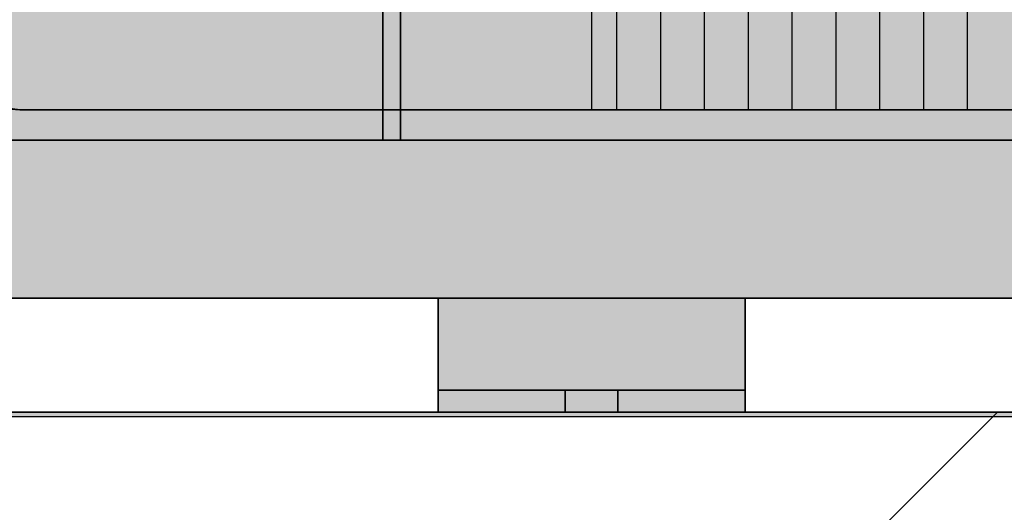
# Model space of a CAD drawing. Extents: x 635 to 1785, y -95 to 499.
# Tile 61 of 159: x 747.51 to 752, y 145.64 to 147.89. Entities that reach past the tile are written whole.
import ezdxf

# ---------------------------------------------------------------- set-up
doc = ezdxf.new("R2010")
doc.units = 0
doc.layers.get('0').update_dxf_attribs({"lineweight": 35})
for name, color, linetype, lineweight, true_color in [('A_Wand_allgemein', 7, 'Continuous', 35, 0x585858), ('M-EQPT', 2, 'Continuous', 30, 0xffff00), ('M-EQPT-Shading', 2, 'Continuous', 30, 0xffff00)]:
    doc.layers.add(name, color=color, linetype=linetype, lineweight=lineweight, true_color=true_color)

# ---------------------------------------------------------------- blocks, each defined once
blk = doc.blocks.new('Shading-A06HSU80NL', base_point=(766.319, 168.0627))
at = {"layer": 'M-EQPT-Shading', "color": 2, "true_color": 0xffff00}
for points in [[(766.6178, 146.6209), (765.6795, 157.4419), (745.6178, 146.6209), (765.6732, 157.4502)], [(746.2125, 157.4502), (746.2061, 157.4419), (765.6732, 157.4502), (745.6178, 146.6209)], [(758.4282, 148.413), (758.4282, 147.3426), (747.1087, 148.413), (747.1087, 147.3426)], [(747.1087, 147.3426), (759.2785, 147.3426), (745.6178, 146.6209), (759.2785, 146.6209)]]:
    blk.add_solid(points, dxfattribs=at)
blk = doc.blocks.new('Shading-A06HSUA8NL', base_point=(749.4178, 146.2009))
at = {"layer": 'M-EQPT-Shading', "color": 2, "true_color": 0xffff00}
for points in [[(750.8178, 146.6209), (749.4178, 146.6209), (750.8178, 146.2009), (749.4178, 146.2009)], [(750.8178, 146.2009), (749.4178, 146.2009), (750.8178, 146.6209), (749.4178, 146.6209)], [(749.4178, 146.2009), (749.4178, 146.1009), (750.8178, 146.2009), (750.8178, 146.1009)], [(749.4178, 146.1009), (749.4178, 146.2009), (749.9978, 146.1009), (749.9978, 146.2009)], [(750.8178, 146.1009), (750.2378, 146.1009), (750.8178, 146.2009), (750.2378, 146.2009)]]:
    blk.add_solid(points, dxfattribs=at)
at = {"layer": 'M-EQPT-Shading', "color": 54, "true_color": 0x909000}
for points in [[(750.0019, 146.2009), (750.0019, 146.1009), (749.9978, 146.2009), (749.9978, 146.1009)], [(750.0019, 146.1009), (750.0019, 146.2009), (749.9978, 146.1009), (749.9978, 146.2009)], [(750.0019, 146.2009), (750.0019, 146.1009), (749.9978, 146.2009), (749.9978, 146.1009)], [(750.2337, 146.1009), (750.2337, 146.2009), (750.2378, 146.1009), (750.2378, 146.2009)], [(750.2337, 146.2009), (750.2337, 146.1009), (750.2378, 146.2009), (750.2378, 146.1009)], [(750.2337, 146.1009), (750.2337, 146.2009), (750.2378, 146.1009), (750.2378, 146.2009)]]:
    blk.add_solid(points, dxfattribs=at)
at = {"layer": 'M-EQPT-Shading', "color": 54, "true_color": 0xb0b000}
for points in [[(750.0139, 146.2009), (750.0139, 146.1009), (750.0019, 146.2009), (750.0019, 146.1009)], [(750.0019, 146.2009), (750.0019, 146.1009), (750.0139, 146.2009), (750.0139, 146.1009)], [(750.0139, 146.2009), (750.0139, 146.1009), (750.0019, 146.2009), (750.0019, 146.1009)], [(750.2337, 146.2009), (750.2337, 146.1009), (750.2217, 146.2009), (750.2217, 146.1009)], [(750.2217, 146.2009), (750.2217, 146.1009), (750.2337, 146.2009), (750.2337, 146.1009)], [(750.2337, 146.2009), (750.2337, 146.1009), (750.2217, 146.2009), (750.2217, 146.1009)]]:
    blk.add_solid(points, dxfattribs=at)
at = {"layer": 'M-EQPT-Shading', "color": 52, "true_color": 0xcdcd00}
for points in [[(750.033, 146.2009), (750.033, 146.1009), (750.0139, 146.2009), (750.0139, 146.1009)], [(750.0139, 146.2009), (750.0139, 146.1009), (750.033, 146.2009), (750.033, 146.1009)], [(750.033, 146.2009), (750.033, 146.1009), (750.0139, 146.2009), (750.0139, 146.1009)], [(750.2217, 146.2009), (750.2217, 146.1009), (750.2027, 146.2009), (750.2027, 146.1009)], [(750.2027, 146.2009), (750.2027, 146.1009), (750.2217, 146.2009), (750.2217, 146.1009)], [(750.2217, 146.2009), (750.2217, 146.1009), (750.2027, 146.2009), (750.2027, 146.1009)]]:
    blk.add_solid(points, dxfattribs=at)
at = {"layer": 'M-EQPT-Shading', "color": 52, "true_color": 0xe4e400}
for points in [[(750.0578, 146.2009), (750.0578, 146.1009), (750.033, 146.2009), (750.033, 146.1009)], [(750.033, 146.2009), (750.033, 146.1009), (750.0578, 146.2009), (750.0578, 146.1009)], [(750.0578, 146.2009), (750.0578, 146.1009), (750.033, 146.2009), (750.033, 146.1009)], [(750.2027, 146.2009), (750.2027, 146.1009), (750.1778, 146.2009), (750.1778, 146.1009)], [(750.1778, 146.2009), (750.1778, 146.1009), (750.2027, 146.2009), (750.2027, 146.1009)], [(750.2027, 146.2009), (750.2027, 146.1009), (750.1778, 146.2009), (750.1778, 146.1009)]]:
    blk.add_solid(points, dxfattribs=at)
at = {"layer": 'M-EQPT-Shading', "color": 2, "true_color": 0xf5f500}
for points in [[(750.0867, 146.2009), (750.0867, 146.1009), (750.0578, 146.2009), (750.0578, 146.1009)], [(750.0578, 146.2009), (750.0578, 146.1009), (750.0867, 146.2009), (750.0867, 146.1009)], [(750.0867, 146.2009), (750.0867, 146.1009), (750.0578, 146.2009), (750.0578, 146.1009)], [(750.1778, 146.2009), (750.1778, 146.1009), (750.1489, 146.2009), (750.1489, 146.1009)], [(750.1489, 146.2009), (750.1489, 146.1009), (750.1778, 146.2009), (750.1778, 146.1009)], [(750.1778, 146.2009), (750.1778, 146.1009), (750.1489, 146.2009), (750.1489, 146.1009)]]:
    blk.add_solid(points, dxfattribs=at)
at = {"layer": 'M-EQPT-Shading', "color": 2, "true_color": 0xfdfd00}
for points in [[(750.0867, 146.1009), (750.0867, 146.2009), (750.1178, 146.1009), (750.1178, 146.2009)], [(750.0867, 146.2009), (750.0867, 146.1009), (750.1178, 146.2009), (750.1178, 146.1009)], [(750.0867, 146.1009), (750.0867, 146.2009), (750.1178, 146.1009), (750.1178, 146.2009)], [(750.1489, 146.2009), (750.1489, 146.1009), (750.1178, 146.2009), (750.1178, 146.1009)], [(750.1489, 146.1009), (750.1489, 146.2009), (750.1178, 146.1009), (750.1178, 146.2009)], [(750.1489, 146.2009), (750.1489, 146.1009), (750.1178, 146.2009), (750.1178, 146.1009)]]:
    blk.add_solid(points, dxfattribs=at)
blk = doc.blocks.new('Shading-A06HSUAANL', base_point=(758.5887, 147.4809))
at = {"layer": 'M-EQPT-Shading', "color": 8, "true_color": 0x808080}
for points in [[(758.9887, 159.0809), (747.5087, 159.4809), (747.1087, 147.8809), (747.1087, 159.0809)], [(758.9887, 147.8809), (758.9887, 159.0809), (747.1087, 147.8809)], [(758.5887, 147.4809), (758.9887, 147.8809), (747.5087, 147.4809), (747.1087, 147.8809)]]:
    blk.add_solid(points, dxfattribs=at)
blk = doc.blocks.new('Shading-A06HSUAMNL', base_point=(756.6178, 146.1009))
at = {"layer": 'M-EQPT-Shading', "color": 8, "true_color": 0x808080}
blk.add_solid([(756.6178, 146.1009), (745.4178, 146.1009), (756.6178, 146.0809), (745.4178, 146.0809)], dxfattribs=at)
blk = doc.blocks.new('Shading-A06HSUAONL', base_point=(747.1087, 147.8809))
at = {"layer": 'M-EQPT-Shading', "color": 8, "true_color": 0x808080}
for points in [[(747.1087, 159.0809), (758.9887, 159.0809), (747.1087, 147.8809), (758.9887, 147.8809)], [(747.1087, 147.8809), (758.5887, 147.4809), (747.5087, 147.4809)], [(758.9887, 147.8809), (758.975, 147.7774), (747.1087, 147.8809), (758.5887, 147.4809)]]:
    blk.add_solid(points, dxfattribs=at)
blk = doc.blocks.new('Shading-A06HSUCMNL', base_point=(749.1671, 147.9688))
at = {"layer": 'M-EQPT-Shading', "color": 8, "true_color": 0x7f7f7f}
for points in [[(749.1953, 148.0057), (749.1953, 147.3426), (749.2057, 148.0075), (749.2057, 147.3426)], [(749.2057, 148.0075), (749.2057, 147.3426), (749.2161, 148.0057), (749.2161, 147.3426)]]:
    blk.add_solid(points, dxfattribs=at)
at = {"layer": 'M-EQPT-Shading', "color": 251, "true_color": 0x484848}
for points in [[(749.1657, 147.9553), (749.1657, 147.3426), (749.1671, 147.9688), (749.1671, 147.3426)], [(749.2443, 147.9688), (749.2443, 147.3426), (749.2457, 147.9553), (749.2457, 147.3426)]]:
    blk.add_solid(points, dxfattribs=at)
at = {"layer": 'M-EQPT-Shading', "color": 251, "true_color": 0x585858}
for points in [[(749.1671, 147.9688), (749.1671, 147.3426), (749.1711, 147.9814), (749.1711, 147.3426)], [(749.2404, 147.9814), (749.2404, 147.3426), (749.2443, 147.9688), (749.2443, 147.3426)]]:
    blk.add_solid(points, dxfattribs=at)
at = {"layer": 'M-EQPT-Shading', "color": 251, "true_color": 0x666666}
for points in [[(749.1711, 147.9814), (749.1711, 147.3426), (749.1774, 147.9922), (749.1774, 147.3426)], [(749.2339, 147.9922), (749.2339, 147.3426), (749.2404, 147.9814), (749.2404, 147.3426)]]:
    blk.add_solid(points, dxfattribs=at)
at = {"layer": 'M-EQPT-Shading', "color": 8, "true_color": 0x727272}
for points in [[(749.1774, 147.9922), (749.1774, 147.3426), (749.1857, 148.0005), (749.1857, 147.3426)], [(749.2257, 148.0005), (749.2257, 147.3426), (749.2339, 147.9922), (749.2339, 147.3426)]]:
    blk.add_solid(points, dxfattribs=at)
at = {"layer": 'M-EQPT-Shading', "color": 8, "true_color": 0x7b7b7b}
for points in [[(749.1857, 148.0005), (749.1857, 147.3426), (749.1953, 148.0057), (749.1953, 147.3426)], [(749.2161, 148.0057), (749.2161, 147.3426), (749.2257, 148.0005), (749.2257, 147.3426)]]:
    blk.add_solid(points, dxfattribs=at)
blk = doc.blocks.new('Shading-A06HSUCSNL', base_point=(749.2339, 147.9185))
at = {"layer": 'M-EQPT-Shading', "color": 251, "true_color": 0x484848}
for points in [[(749.1671, 147.9418), (749.1671, 147.3426), (749.1657, 147.9553), (749.1657, 147.3426)], [(749.2457, 147.9553), (749.2457, 147.3426), (749.2443, 147.9418), (749.2443, 147.3426)]]:
    blk.add_solid(points, dxfattribs=at)
at = {"layer": 'M-EQPT-Shading', "color": 251, "true_color": 0x585858}
for points in [[(749.1711, 147.9293), (749.1711, 147.3426), (749.1671, 147.9418), (749.1671, 147.3426)], [(749.2443, 147.9418), (749.2443, 147.3426), (749.2404, 147.9293), (749.2404, 147.3426)]]:
    blk.add_solid(points, dxfattribs=at)
at = {"layer": 'M-EQPT-Shading', "color": 251, "true_color": 0x666666}
for points in [[(749.1713, 147.9288), (749.1711, 147.3426), (749.1711, 147.9293)], [(749.1774, 147.9185), (749.1774, 147.3426), (749.1713, 147.9288), (749.1711, 147.3426)], [(749.2399, 147.9286), (749.2404, 147.3426), (749.2339, 147.9185), (749.2339, 147.3426)], [(749.2404, 147.9293), (749.2404, 147.3426), (749.2399, 147.9286)]]:
    blk.add_solid(points, dxfattribs=at)
at = {"layer": 'M-EQPT-Shading', "color": 8, "true_color": 0x727272}
for points in [[(749.1857, 147.9102), (749.1857, 147.3426), (749.1774, 147.9185), (749.1774, 147.3426)], [(749.2339, 147.9185), (749.2339, 147.3426), (749.2257, 147.9102), (749.2257, 147.3426)]]:
    blk.add_solid(points, dxfattribs=at)
at = {"layer": 'M-EQPT-Shading', "color": 8, "true_color": 0x7b7b7b}
for points in [[(749.1953, 147.905), (749.1953, 147.3426), (749.1857, 147.9102), (749.1857, 147.3426)], [(749.2257, 147.9102), (749.2257, 147.3426), (749.2161, 147.905), (749.2161, 147.3426)]]:
    blk.add_solid(points, dxfattribs=at)
at = {"layer": 'M-EQPT-Shading', "color": 8, "true_color": 0x7f7f7f}
for points in [[(749.2057, 147.9032), (749.2057, 147.3426), (749.1953, 147.905), (749.1953, 147.3426)], [(749.2161, 147.905), (749.2161, 147.3426), (749.2057, 147.9032), (749.2057, 147.3426)]]:
    blk.add_solid(points, dxfattribs=at)
blk = doc.blocks.new('Wand-A06HSUGYNL', base_point=(709.1815, 142.1009))
at = {"color": 0, "linetype": 'ByBlock', "lineweight": -2, "ltscale": 0.35}
blk.add_line((772.2962, 146.1009), (709.1815, 146.1009), dxfattribs=at)
at = {"color": 0, "lineweight": -2}
blk.add_line((747.9692, 142.1009), (751.9692, 146.1009), dxfattribs=at)
blk = doc.blocks.new('Flächen-Netz-A06HSUVENL', base_point=(747.5087, 147.4809))
at = {"color": 0, "linetype": 'ByBlock', "lineweight": -2, "ltscale": 0.3}
for p, q in [((758.5887, 147.4809), (747.5087, 147.4809)), ((747.5087, 147.4809), (747.5087, 147.4809)), ((747.5087, 147.4809), (758.5887, 147.4809))]:
    blk.add_line(p, q, dxfattribs=at)
blk = doc.blocks.new('Flächen-Netz-A06HSUW0NL', base_point=(747.1087, 147.4809))
at = {"color": 0, "linetype": 'ByBlock', "lineweight": -2, "ltscale": 0.3}
for p, q in [((747.5087, 147.4809), (747.4052, 147.4945)), ((758.5887, 147.4809), (747.5087, 147.4809))]:
    blk.add_line(p, q, dxfattribs=at)
blk = doc.blocks.new('Kreis-A06HSUW6NL', base_point=(747.1087, 147.4809))
at = {"color": 0, "linetype": 'ByBlock', "lineweight": -2, "ltscale": 0.3}
blk.add_ellipse((747.5087, 147.8809), major_axis=(-0.4, 0), ratio=1, start_param=0, end_param=1.570796, dxfattribs=at)
blk = doc.blocks.new('Flächen-Netz-A06HSUWSNL', base_point=(749.1657, 147.3426))
at = {"color": 0, "linetype": 'ByBlock', "lineweight": -2, "ltscale": 0.3}
for p, q in [((749.1657, 147.3426), (749.1671, 147.3426)), ((749.1671, 147.3426), (749.1657, 147.3426)), ((749.1671, 147.3426), (749.1711, 147.3426)), ((749.1711, 147.3426), (749.1671, 147.3426)), ((749.1711, 147.3426), (749.1774, 147.3426)), ((749.1774, 147.3426), (749.1711, 147.3426)), ((749.1774, 147.3426), (749.1857, 147.3426)), ((749.1857, 147.3426), (749.1774, 147.3426)), ((749.1857, 147.3426), (749.1953, 147.3426)), ((749.1953, 147.3426), (749.1857, 147.3426)), ((749.1953, 147.3426), (749.2057, 147.3426)), ((749.2057, 147.3426), (749.1953, 147.3426)), ((749.2057, 147.3426), (749.216, 147.3426)), ((749.216, 147.3426), (749.2057, 147.3426)), ((749.216, 147.3426), (749.2257, 147.3426)), ((749.2257, 147.3426), (749.216, 147.3426)), ((749.2257, 147.3426), (749.234, 147.3426)), ((749.234, 147.3426), (749.2257, 147.3426)), ((749.234, 147.3426), (749.2403, 147.3426)), ((749.2403, 147.3426), (749.234, 147.3426)), ((749.2403, 147.3426), (749.2443, 147.3426)), ((749.2443, 147.3426), (749.2403, 147.3426)), ((749.2443, 147.3426), (749.2457, 147.3426)), ((749.2457, 147.3426), (749.2443, 147.3426))]:
    blk.add_line(p, q, dxfattribs=at)
blk = doc.blocks.new('Blockreferenz-A06HSUWYNL', base_point=(749.4178, 146.1009))
at = {"linetype": 'ByBlock', "lineweight": -2, "ltscale": 0.3}
for p, q in [((749.4178, 146.2009), (749.4178, 146.6209)), ((749.4178, 146.6209), (749.4178, 146.6209)), ((749.4178, 146.6209), (749.4178, 146.2009)), ((750.8178, 146.6209), (749.4178, 146.6209)), ((749.4178, 146.6209), (749.4178, 146.2009)), ((749.4178, 146.6209), (749.4178, 146.6209)), ((749.4178, 146.6209), (750.8178, 146.6209)), ((750.8178, 146.6209), (749.4178, 146.6209)), ((749.4178, 146.2009), (749.4178, 146.6209)), ((749.4178, 146.6209), (750.8178, 146.6209)), ((750.8178, 146.6209), (750.8178, 146.6209)), ((750.8178, 146.6209), (750.8178, 146.2009)), ((750.8178, 146.2009), (750.8178, 146.6209)), ((750.8178, 146.2009), (750.8178, 146.6209)), ((750.8178, 146.6209), (750.8178, 146.6209)), ((750.8178, 146.6209), (750.8178, 146.2009)), ((749.4178, 146.1009), (749.4178, 146.2009)), ((749.4178, 146.2009), (749.4178, 146.2009)), ((749.4178, 146.2009), (749.4178, 146.2009)), ((749.4178, 146.2009), (749.4178, 146.1009)), ((749.4178, 146.2009), (750.8178, 146.2009)), ((750.8178, 146.2009), (749.4178, 146.2009)), ((749.4178, 146.2009), (750.8178, 146.2009)), ((749.9978, 146.2009), (749.4178, 146.2009)), ((749.4178, 146.2009), (749.4178, 146.2009)), ((749.4178, 146.1009), (749.4178, 146.2009)), ((749.4178, 146.2009), (749.9978, 146.2009)), ((749.4178, 146.2009), (749.4178, 146.1009)), ((750.8178, 146.2009), (749.4178, 146.2009)), ((749.4178, 146.2009), (750.8178, 146.2009)), ((749.4178, 146.2009), (749.4178, 146.2009)), ((750.8178, 146.2009), (749.4178, 146.2009)), ((749.9978, 146.2009), (749.9978, 146.2009)), ((750.0019, 146.2009), (749.9978, 146.2009)), ((749.9978, 146.2009), (749.9978, 146.1009)), ((750.0019, 146.2009), (749.9978, 146.2009)), ((749.9978, 146.2009), (749.9978, 146.2009)), ((749.9978, 146.2009), (750.0019, 146.2009)), ((749.9978, 146.1009), (749.9978, 146.2009)), ((749.9978, 146.2009), (749.9978, 146.2009)), ((749.9978, 146.2009), (749.9978, 146.1009)), ((749.9978, 146.1009), (749.9978, 146.2009)), ((749.9978, 146.2009), (750.0019, 146.2009)), ((750.0019, 146.2009), (749.9978, 146.2009)), ((749.9978, 146.2009), (749.9978, 146.1009)), ((749.9978, 146.2009), (749.9978, 146.2009)), ((749.9978, 146.2009), (749.9978, 146.1009)), ((749.9978, 146.1009), (749.9978, 146.2009)), ((749.9978, 146.1009), (749.9978, 146.2009)), ((749.9978, 146.2009), (750.0019, 146.2009)), ((750.0139, 146.2009), (750.0019, 146.2009)), ((750.0139, 146.2009), (750.0019, 146.2009)), ((750.0019, 146.2009), (750.0139, 146.2009)), ((750.0019, 146.2009), (750.0139, 146.2009)), ((750.0139, 146.2009), (750.0019, 146.2009)), ((750.0019, 146.2009), (750.0139, 146.2009)), ((750.033, 146.2009), (750.0139, 146.2009)), ((750.033, 146.2009), (750.0139, 146.2009)), ((750.0139, 146.2009), (750.033, 146.2009)), ((750.0139, 146.2009), (750.033, 146.2009)), ((750.033, 146.2009), (750.0139, 146.2009)), ((750.0139, 146.2009), (750.033, 146.2009)), ((750.0578, 146.2009), (750.033, 146.2009)), ((750.0578, 146.2009), (750.033, 146.2009)), ((750.033, 146.2009), (750.0578, 146.2009)), ((750.033, 146.2009), (750.0578, 146.2009)), ((750.0578, 146.2009), (750.033, 146.2009)), ((750.033, 146.2009), (750.0578, 146.2009)), ((750.0868, 146.2009), (750.0578, 146.2009)), ((750.0868, 146.2009), (750.0578, 146.2009)), ((750.0578, 146.2009), (750.0868, 146.2009)), ((750.0578, 146.2009), (750.0868, 146.2009)), ((750.0868, 146.2009), (750.0578, 146.2009)), ((750.0578, 146.2009), (750.0868, 146.2009)), ((750.1178, 146.2009), (750.0868, 146.2009)), ((750.1178, 146.2009), (750.0868, 146.2009)), ((750.0868, 146.2009), (750.1178, 146.2009)), ((750.0868, 146.2009), (750.1178, 146.2009)), ((750.1178, 146.2009), (750.0868, 146.2009)), ((750.0868, 146.2009), (750.1178, 146.2009)), ((750.1489, 146.2009), (750.1178, 146.2009)), ((750.1489, 146.2009), (750.1178, 146.2009)), ((750.1178, 146.2009), (750.1489, 146.2009)), ((750.1178, 146.2009), (750.1489, 146.2009)), ((750.1489, 146.2009), (750.1178, 146.2009)), ((750.1178, 146.2009), (750.1489, 146.2009)), ((750.1778, 146.2009), (750.1489, 146.2009)), ((750.1778, 146.2009), (750.1489, 146.2009)), ((750.1489, 146.2009), (750.1778, 146.2009)), ((750.1489, 146.2009), (750.1778, 146.2009)), ((750.1778, 146.2009), (750.1489, 146.2009)), ((750.1489, 146.2009), (750.1778, 146.2009)), ((750.2027, 146.2009), (750.1778, 146.2009)), ((750.2027, 146.2009), (750.1778, 146.2009)), ((750.1778, 146.2009), (750.2027, 146.2009)), ((750.1778, 146.2009), (750.2027, 146.2009)), ((750.2027, 146.2009), (750.1778, 146.2009)), ((750.1778, 146.2009), (750.2027, 146.2009)), ((750.2217, 146.2009), (750.2027, 146.2009)), ((750.2217, 146.2009), (750.2027, 146.2009)), ((750.2027, 146.2009), (750.2217, 146.2009)), ((750.2027, 146.2009), (750.2217, 146.2009)), ((750.2217, 146.2009), (750.2027, 146.2009)), ((750.2027, 146.2009), (750.2217, 146.2009)), ((750.2337, 146.2009), (750.2217, 146.2009)), ((750.2337, 146.2009), (750.2217, 146.2009)), ((750.2217, 146.2009), (750.2337, 146.2009)), ((750.2217, 146.2009), (750.2337, 146.2009)), ((750.2337, 146.2009), (750.2217, 146.2009)), ((750.2217, 146.2009), (750.2337, 146.2009)), ((750.2378, 146.2009), (750.2337, 146.2009)), ((750.2378, 146.2009), (750.2337, 146.2009)), ((750.2337, 146.2009), (750.2378, 146.2009)), ((750.2337, 146.2009), (750.2378, 146.2009)), ((750.2378, 146.2009), (750.2337, 146.2009)), ((750.2337, 146.2009), (750.2378, 146.2009)), ((750.8178, 146.2009), (750.2378, 146.2009)), ((750.2378, 146.2009), (750.2378, 146.2009)), ((750.2378, 146.1009), (750.2378, 146.2009)), ((750.2378, 146.2009), (750.8178, 146.2009)), ((750.2378, 146.2009), (750.2378, 146.2009)), ((750.2378, 146.2009), (750.2378, 146.1009)), ((750.2378, 146.1009), (750.2378, 146.2009)), ((750.2378, 146.2009), (750.2378, 146.2009)), ((750.2378, 146.2009), (750.2378, 146.1009)), ((750.2378, 146.1009), (750.2378, 146.2009)), ((750.2378, 146.2009), (750.2378, 146.1009)), ((750.2378, 146.2009), (750.2378, 146.2009)), ((750.2378, 146.2009), (750.2378, 146.1009)), ((750.2378, 146.1009), (750.2378, 146.2009)), ((750.8178, 146.2009), (750.8178, 146.2009)), ((750.8178, 146.1009), (750.8178, 146.2009)), ((750.8178, 146.2009), (750.8178, 146.2009)), ((750.8178, 146.2009), (750.8178, 146.1009)), ((750.8178, 146.2009), (750.8178, 146.2009)), ((750.8178, 146.2009), (750.8178, 146.1009)), ((750.8178, 146.1009), (750.8178, 146.2009)), ((750.8178, 146.2009), (750.8178, 146.2009)), ((749.4178, 146.1009), (749.4178, 146.1009)), ((749.9978, 146.1009), (749.4178, 146.1009)), ((749.4178, 146.1009), (749.9978, 146.1009)), ((749.4178, 146.1009), (749.4178, 146.1009)), ((750.8178, 146.1009), (749.4178, 146.1009)), ((749.4178, 146.1009), (750.8178, 146.1009)), ((749.9978, 146.1009), (749.9978, 146.1009)), ((749.9978, 146.1009), (750.0019, 146.1009)), ((750.0019, 146.1009), (749.9978, 146.1009)), ((749.9978, 146.1009), (750.0019, 146.1009)), ((749.9978, 146.1009), (749.9978, 146.1009)), ((749.9978, 146.1009), (749.9978, 146.1009)), ((750.0019, 146.1009), (749.9978, 146.1009)), ((749.9978, 146.1009), (750.0019, 146.1009)), ((749.9978, 146.1009), (749.9978, 146.1009)), ((750.0019, 146.1009), (749.9978, 146.1009)), ((750.0019, 146.1009), (750.0139, 146.1009)), ((750.0019, 146.1009), (750.0139, 146.1009)), ((750.0139, 146.1009), (750.0019, 146.1009)), ((750.0139, 146.1009), (750.0019, 146.1009)), ((750.0019, 146.1009), (750.0139, 146.1009)), ((750.0139, 146.1009), (750.0019, 146.1009)), ((750.0139, 146.1009), (750.033, 146.1009)), ((750.033, 146.1009), (750.0139, 146.1009)), ((750.0139, 146.1009), (750.033, 146.1009)), ((750.033, 146.1009), (750.0139, 146.1009)), ((750.0139, 146.1009), (750.033, 146.1009)), ((750.033, 146.1009), (750.0139, 146.1009)), ((750.033, 146.1009), (750.0578, 146.1009)), ((750.0578, 146.1009), (750.033, 146.1009)), ((750.033, 146.1009), (750.0578, 146.1009)), ((750.0578, 146.1009), (750.033, 146.1009)), ((750.033, 146.1009), (750.0578, 146.1009)), ((750.0578, 146.1009), (750.033, 146.1009)), ((750.0578, 146.1009), (750.0868, 146.1009)), ((750.0868, 146.1009), (750.0578, 146.1009)), ((750.0578, 146.1009), (750.0868, 146.1009)), ((750.0868, 146.1009), (750.0578, 146.1009)), ((750.0578, 146.1009), (750.0868, 146.1009)), ((750.0868, 146.1009), (750.0578, 146.1009)), ((750.1178, 146.1009), (750.0868, 146.1009)), ((750.0868, 146.1009), (750.1178, 146.1009)), ((750.0868, 146.1009), (750.1178, 146.1009)), ((750.1178, 146.1009), (750.0868, 146.1009)), ((750.0868, 146.1009), (750.1178, 146.1009)), ((750.1178, 146.1009), (750.0868, 146.1009)), ((750.1489, 146.1009), (750.1178, 146.1009)), ((750.1178, 146.1009), (750.1489, 146.1009)), ((750.1178, 146.1009), (750.1489, 146.1009)), ((750.1489, 146.1009), (750.1178, 146.1009)), ((750.1178, 146.1009), (750.1489, 146.1009)), ((750.1489, 146.1009), (750.1178, 146.1009)), ((750.1489, 146.1009), (750.1778, 146.1009)), ((750.1778, 146.1009), (750.1489, 146.1009)), ((750.1489, 146.1009), (750.1778, 146.1009)), ((750.1778, 146.1009), (750.1489, 146.1009)), ((750.1489, 146.1009), (750.1778, 146.1009)), ((750.1778, 146.1009), (750.1489, 146.1009)), ((750.1778, 146.1009), (750.2027, 146.1009)), ((750.2027, 146.1009), (750.1778, 146.1009)), ((750.1778, 146.1009), (750.2027, 146.1009)), ((750.2027, 146.1009), (750.1778, 146.1009)), ((750.1778, 146.1009), (750.2027, 146.1009)), ((750.2027, 146.1009), (750.1778, 146.1009)), ((750.2027, 146.1009), (750.2217, 146.1009)), ((750.2217, 146.1009), (750.2027, 146.1009)), ((750.2027, 146.1009), (750.2217, 146.1009)), ((750.2217, 146.1009), (750.2027, 146.1009)), ((750.2027, 146.1009), (750.2217, 146.1009)), ((750.2217, 146.1009), (750.2027, 146.1009)), ((750.2217, 146.1009), (750.2337, 146.1009)), ((750.2217, 146.1009), (750.2337, 146.1009)), ((750.2337, 146.1009), (750.2217, 146.1009)), ((750.2337, 146.1009), (750.2217, 146.1009)), ((750.2217, 146.1009), (750.2337, 146.1009)), ((750.2337, 146.1009), (750.2217, 146.1009)), ((750.2337, 146.1009), (750.2378, 146.1009)), ((750.2378, 146.1009), (750.2337, 146.1009)), ((750.2337, 146.1009), (750.2378, 146.1009)), ((750.2378, 146.1009), (750.2337, 146.1009)), ((750.2337, 146.1009), (750.2378, 146.1009)), ((750.2378, 146.1009), (750.2337, 146.1009)), ((750.8178, 146.1009), (750.2378, 146.1009)), ((750.2378, 146.1009), (750.2378, 146.1009)), ((750.2378, 146.1009), (750.8178, 146.1009)), ((750.2378, 146.1009), (750.2378, 146.1009)), ((750.2378, 146.1009), (750.2378, 146.1009)), ((750.2378, 146.1009), (750.2378, 146.1009)), ((750.8178, 146.1009), (750.8178, 146.1009)), ((750.8178, 146.1009), (750.8178, 146.1009))]:
    blk.add_line(p, q, dxfattribs=at)
blk = doc.blocks.new('Flächen-Netz-A06HSUZGNL', base_point=(745.4178, 146.0809))
at = {"color": 0, "linetype": 'ByBlock', "lineweight": -2, "ltscale": 0.3}
for p, q in [((756.6178, 146.1009), (745.4178, 146.1009)), ((745.4178, 146.0809), (756.6178, 146.0809))]:
    blk.add_line(p, q, dxfattribs=at)
blk = doc.blocks.new('Flächen-Netz-A06HSV0MNL', base_point=(747.1087, 147.4809))
at = {"color": 0, "linetype": 'ByBlock', "lineweight": -2, "ltscale": 0.3}
for p, q in [((747.1087, 147.8809), (747.1223, 147.7774)), ((747.1223, 147.7774), (747.1087, 147.8809)), ((747.1087, 147.8809), (747.1087, 147.8809)), ((747.1623, 147.6809), (747.1223, 147.7774)), ((747.1223, 147.7774), (747.1623, 147.6809)), ((747.1623, 147.6809), (747.2259, 147.598)), ((747.2259, 147.598), (747.1623, 147.6809)), ((747.3087, 147.5345), (747.2259, 147.598)), ((747.2259, 147.598), (747.3087, 147.5345)), ((747.3087, 147.5345), (747.4052, 147.4945)), ((747.4052, 147.4945), (747.3087, 147.5345)), ((747.4052, 147.4945), (747.5087, 147.4809)), ((747.5087, 147.4809), (747.4052, 147.4945)), ((747.5087, 147.4809), (747.5087, 147.4809))]:
    blk.add_line(p, q, dxfattribs=at)
blk = doc.blocks.new('Flächen-Netz-A06HSV1MNL', base_point=(749.1657, 147.3426))
at = {"color": 0, "linetype": 'ByBlock', "lineweight": -2, "ltscale": 0.3}
for p, q in [((749.1657, 172.4259), (749.1657, 147.3426)), ((749.2457, 147.3426), (749.2457, 172.4259)), ((749.1657, 147.3426), (749.1671, 147.3426)), ((749.1671, 147.3426), (749.1711, 147.3426)), ((749.1711, 147.3426), (749.1774, 147.3426)), ((749.1774, 147.3426), (749.1857, 147.3426)), ((749.1857, 147.3426), (749.1953, 147.3426)), ((749.1953, 147.3426), (749.2057, 147.3426)), ((749.2057, 147.3426), (749.216, 147.3426)), ((749.216, 147.3426), (749.2257, 147.3426)), ((749.2257, 147.3426), (749.234, 147.3426)), ((749.234, 147.3426), (749.2403, 147.3426)), ((749.2403, 147.3426), (749.2443, 147.3426)), ((749.2443, 147.3426), (749.2457, 147.3426))]:
    blk.add_line(p, q, dxfattribs=at)
blk = doc.blocks.new('Flächen-Netz-A06HSV2INL', base_point=(747.1087, 147.4809))
at = {"color": 0, "linetype": 'ByBlock', "lineweight": -2, "ltscale": 0.3}
for p, q in [((747.4052, 147.4945), (747.5087, 147.4809)), ((747.5087, 147.4809), (758.5887, 147.4809))]:
    blk.add_line(p, q, dxfattribs=at)
blk = doc.blocks.new('Flächen-Netz-A06HSV46NL', base_point=(749.1657, 147.3426))
at = {"color": 0, "linetype": 'ByBlock', "lineweight": -2, "ltscale": 0.3}
for p, q in [((749.1657, 147.3426), (749.1657, 172.4259)), ((749.2457, 172.4259), (749.2457, 147.3426)), ((749.1671, 147.3426), (749.1657, 147.3426)), ((749.1711, 147.3426), (749.1671, 147.3426)), ((749.1774, 147.3426), (749.1711, 147.3426)), ((749.1857, 147.3426), (749.1774, 147.3426)), ((749.1953, 147.3426), (749.1857, 147.3426)), ((749.2057, 147.3426), (749.1953, 147.3426)), ((749.216, 147.3426), (749.2057, 147.3426)), ((749.2257, 147.3426), (749.216, 147.3426)), ((749.234, 147.3426), (749.2257, 147.3426)), ((749.2403, 147.3426), (749.234, 147.3426)), ((749.2443, 147.3426), (749.2403, 147.3426)), ((749.2457, 147.3426), (749.2443, 147.3426))]:
    blk.add_line(p, q, dxfattribs=at)
blk = doc.blocks.new('Blockreferenz-A06HSV6SNL', base_point=(745.6178, 146.6209))
at = {"linetype": 'ByBlock', "lineweight": -2, "ltscale": 0.3}
for p, q in [((747.1087, 147.3426), (761.6056, 147.3426)), ((761.6056, 147.3426), (747.1087, 147.3426)), ((747.1087, 147.3426), (761.6056, 147.3426)), ((761.6056, 147.3426), (747.1087, 147.3426)), ((766.6178, 146.6209), (745.6178, 146.6209)), ((745.6178, 146.6209), (766.6178, 146.6209)), ((766.6178, 146.6209), (745.6178, 146.6209)), ((745.6178, 146.6209), (766.6178, 146.6209))]:
    blk.add_line(p, q, dxfattribs=at)

msp = doc.modelspace()

# ---------------------------------------------------------------- linework, layer by layer
at = {"layer": 'M-EQPT', "color": 8, "ltscale": 0.3, "true_color": 0x808080}
for p, q in [((750.2318, 159.4809), (750.2318, 147.4809)), ((750.4318, 159.4809), (750.4318, 147.4809)), ((750.6318, 159.4809), (750.6318, 147.4809)), ((750.8318, 159.4809), (750.8318, 147.4809)), ((751.0318, 159.4809), (751.0318, 147.4809)), ((751.2318, 159.4809), (751.2318, 147.4809)), ((751.4318, 159.4809), (751.4318, 147.4809)), ((751.6318, 159.4809), (751.6318, 147.4809)), ((751.8318, 159.4809), (751.8318, 147.4809)), ((750.1178, 148.1922), (750.1178, 147.4809)), ((758.5887, 147.4809), (747.5087, 147.4809))]:
    msp.add_line(p, q, dxfattribs=at)

# ---------------------------------------------------------------- block references
at = {"layer": 'A_Wand_allgemein', "ltscale": 0.35}
msp.add_blockref('Wand-A06HSUGYNL', (709.1815, 142.1009), dxfattribs=at)
at = {"layer": 'M-EQPT'}
for name, p in [('Shading-A06HSU80NL', (766.319, 168.0627)), ('Shading-A06HSUCMNL', (749.1671, 147.9688)), ('Shading-A06HSUCSNL', (749.2339, 147.9185)), ('Shading-A06HSUAANL', (758.5887, 147.4809)), ('Shading-A06HSUAONL', (747.1087, 147.8809)), ('Shading-A06HSUA8NL', (749.4178, 146.2009)), ('Shading-A06HSUAMNL', (756.6178, 146.1009))]:
    msp.add_blockref(name, p, dxfattribs=at)
at = {"layer": 'M-EQPT', "color": 8, "ltscale": 0.3, "true_color": 0x808080}
for name, p in [('Blockreferenz-A06HSV6SNL', (745.6178, 146.6209)), ('Flächen-Netz-A06HSV1MNL', (749.1657, 147.3426)), ('Flächen-Netz-A06HSV46NL', (749.1657, 147.3426)), ('Flächen-Netz-A06HSUW0NL', (747.1087, 147.4809)), ('Flächen-Netz-A06HSV2INL', (747.1087, 147.4809)), ('Kreis-A06HSUW6NL', (747.1087, 147.4809)), ('Flächen-Netz-A06HSV0MNL', (747.1087, 147.4809)), ('Flächen-Netz-A06HSUVENL', (747.5087, 147.4809)), ('Flächen-Netz-A06HSUWSNL', (749.1657, 147.3426)), ('Blockreferenz-A06HSUWYNL', (749.4178, 146.1009)), ('Flächen-Netz-A06HSUZGNL', (745.4178, 146.0809))]:
    msp.add_blockref(name, p, dxfattribs=at)

doc.saveas('drawing.dxf')
